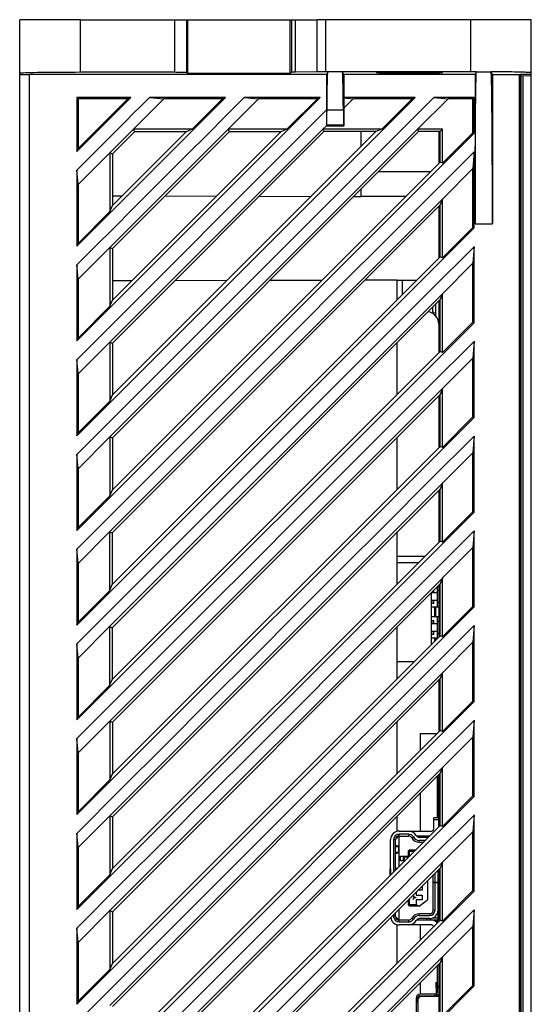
# Model space of a CAD drawing. Header units: millimetres. Extents: x 4414 to 5520, y -269 to 495.
# Tile 32 of 53: x 4628 to 4670, y 139 to 220. Entities that reach past the tile are written whole.
import ezdxf

# ---------------------------------------------------------------- set-up
doc = ezdxf.new("R2010")
doc.units = ezdxf.units.MM
doc.header["$LTSCALE"] = 23.1
doc.layers.get('0').update_dxf_attribs({"linetype": 'CONTINUOUS'})

msp = doc.modelspace()

# ---------------------------------------------------------------- linework, layer by layer
at = {"color": 0, "linetype": 'Continuous'}
for p, q in [((4628.346, 76.622), (4628.346, 220.047)), ((4633.346, 220.047), (4628.346, 220.047)), ((4633.346, 215.725), (4633.346, 220.047)), ((4633.346, 220.047), (4652.753, 220.047)), ((4641.041, 220.047), (4641.041, 215.725)), ((4642.04, 220.047), (4642.04, 215.708)), ((4642.146, 215.655), (4642.146, 220.047)), ((4650.546, 215.655), (4650.546, 220.047)), ((4650.695, 215.729), (4650.695, 220.047)), ((4650.987, 215.741), (4650.987, 220.047)), ((4652.753, 215.772), (4652.753, 220.047)), ((4670.346, 220.047), (4652.753, 220.047)), ((4653.46, 220.047), (4653.46, 215.777)), ((4665.346, 220.047), (4665.346, 215.777)), ((4670.346, 76.753), (4670.346, 220.047)), ((4628.346, 215.545), (4629.146, 215.559)), ((4629.146, 76.712), (4629.146, 215.559)), ((4653.537, 215.559), (4629.146, 215.559)), ((4641.041, 215.725), (4633.346, 215.725)), ((4642.04, 215.708), (4642.146, 215.655)), ((4642.146, 215.655), (4650.546, 215.655)), ((4650.695, 215.729), (4650.546, 215.655)), ((4652.753, 215.772), (4650.987, 215.741)), ((4665.598, 215.777), (4653.372, 215.777)), ((4653.646, 215.777), (4653.537, 215.559)), ((4653.537, 215.559), (4653.537, 212.64)), ((4654.955, 215.559), (4654.846, 215.777)), ((4654.955, 215.559), (4654.955, 213.654)), ((4665.737, 215.559), (4654.955, 215.559)), ((4665.846, 215.776), (4665.598, 215.777)), ((4665.737, 215.559), (4665.844, 215.772)), ((4665.737, 215.559), (4665.737, 203.277)), ((4665.846, 215.775), (4665.846, 215.776)), ((4667.155, 215.559), (4667.049, 215.772)), ((4667.155, 215.559), (4667.155, 203.277)), ((4669.369, 76.712), (4669.369, 215.559)), ((4669.469, 76.71), (4669.469, 215.557)), ((4670.346, 215.547), (4669.469, 215.547)), ((4669.48, 215.462), (4669.48, 76.708)), ((4669.48, 215.462), (4670.346, 215.447)), ((4669.637, 215.459), (4669.637, 76.716)), ((4633.039, 213.654), (4633.039, 209.226)), ((4633.039, 213.654), (4633.137, 213.556)), ((4633.039, 185.891), (4660.802, 213.654)), ((4633.039, 193.669), (4653.024, 213.654)), ((4633.039, 201.448), (4645.245, 213.654)), ((4633.039, 209.226), (4637.467, 213.654)), ((4637.467, 213.654), (4633.039, 213.654)), ((4633.137, 213.556), (4633.137, 209.463)), ((4633.137, 209.463), (4637.23, 213.556)), ((4637.23, 213.556), (4633.137, 213.556)), ((4637.467, 213.654), (4637.23, 213.556)), ((4637.676, 211.056), (4640.175, 213.556)), ((4638.995, 213.654), (4640.175, 213.556)), ((4645.245, 213.654), (4639.004, 213.654)), ((4645.008, 213.556), (4640.175, 213.556)), ((4642.508, 211.056), (4645.008, 213.556)), ((4645.245, 213.654), (4645.008, 213.556)), ((4645.454, 211.056), (4647.953, 213.556)), ((4646.773, 213.654), (4647.953, 213.556)), ((4653.024, 213.654), (4646.782, 213.654)), ((4652.786, 213.556), (4647.953, 213.556)), ((4650.286, 211.056), (4652.786, 213.556)), ((4653.024, 213.654), (4652.786, 213.556)), ((4654.955, 213.654), (4654.958, 213.62)), ((4660.802, 213.654), (4654.955, 213.654)), ((4654.958, 213.62), (4654.962, 212.786)), ((4654.958, 213.62), (4655.732, 213.556)), ((4654.962, 212.786), (4655.732, 213.556)), ((4660.565, 213.556), (4655.732, 213.556)), ((4658.065, 211.056), (4660.565, 213.556)), ((4660.802, 213.654), (4660.565, 213.556)), ((4661.01, 211.056), (4663.51, 213.556)), ((4662.329, 213.654), (4663.51, 213.556)), ((4665.653, 213.654), (4662.339, 213.654)), ((4665.555, 213.556), (4663.51, 213.556)), ((4665.653, 213.654), (4665.555, 213.556)), ((4665.555, 210.768), (4665.555, 213.556)), ((4665.653, 210.727), (4665.653, 213.654)), ((4633.039, 192.132), (4653.537, 212.64)), ((4653.537, 212.64), (4653.53, 211.354)), ((4654.918, 212.628), (4653.574, 212.628)), ((4654.962, 212.786), (4654.962, 211.345)), ((4635.745, 185.79), (4661.011, 211.056)), ((4635.745, 193.568), (4653.233, 211.056)), ((4635.745, 201.346), (4645.455, 211.056)), ((4635.745, 209.124), (4637.677, 211.056)), ((4642.508, 211.056), (4637.676, 211.056)), ((4637.677, 211.056), (4637.762, 210.849)), ((4642.508, 211.056), (4642.013, 210.85)), ((4650.286, 211.056), (4645.454, 211.056)), ((4645.455, 211.056), (4645.539, 210.852)), ((4650.286, 211.056), (4649.797, 210.853)), ((4653.232, 211.056), (4653.521, 211.345)), ((4658.065, 211.056), (4653.232, 211.056)), ((4653.233, 211.056), (4653.317, 210.854)), ((4653.521, 211.345), (4654.962, 211.345)), ((4653.546, 211.377), (4653.53, 211.345)), ((4654.946, 211.377), (4653.546, 211.377)), ((4654.946, 211.377), (4654.962, 211.345)), ((4658.065, 211.056), (4657.581, 210.855)), ((4663.055, 211.056), (4661.01, 211.056)), ((4661.011, 211.056), (4661.094, 210.857)), ((4663.055, 211.056), (4662.856, 210.857)), ((4663.055, 208.268), (4663.055, 211.056)), ((4633.039, 178.113), (4665.653, 210.727)), ((4661.094, 210.857), (4635.953, 185.704)), ((4653.317, 210.854), (4635.953, 193.482)), ((4645.539, 210.852), (4635.953, 201.261)), ((4637.762, 210.849), (4635.953, 209.039)), ((4635.956, 189.239), (4657.581, 210.855)), ((4635.956, 197.018), (4649.797, 210.853)), ((4635.956, 204.796), (4642.013, 210.85)), ((4642.013, 210.85), (4637.762, 210.849)), ((4649.797, 210.853), (4645.539, 210.852)), ((4657.581, 210.855), (4653.317, 210.854)), ((4656.346, 210.855), (4656.346, 209.621)), ((4662.856, 210.857), (4661.094, 210.857)), ((4662.746, 210.857), (4662.746, 208.24)), ((4662.856, 208.35), (4662.856, 210.857)), ((4663.055, 208.268), (4665.555, 210.768)), ((4665.653, 210.727), (4665.555, 210.768)), ((4633.039, 209.226), (4633.137, 209.463)), ((4633.137, 206.518), (4635.745, 209.126)), ((4635.745, 209.126), (4635.749, 204.296)), ((4635.745, 209.124), (4635.953, 209.039)), ((4635.953, 209.039), (4635.956, 204.796)), ((4665.653, 209.2), (4665.555, 207.823)), ((4665.653, 202.949), (4665.653, 209.19)), ((4635.956, 181.461), (4662.856, 208.35)), ((4663.055, 208.268), (4662.856, 208.35)), ((4663.055, 205.323), (4665.555, 207.823)), ((4665.555, 202.989), (4665.555, 207.823)), ((4633.137, 206.518), (4633.039, 207.698)), ((4633.039, 207.689), (4633.039, 201.448)), ((4657.823, 207.585), (4662.076, 207.57)), ((4633.137, 206.518), (4633.137, 201.685)), ((4635.955, 205.591), (4636.748, 205.588)), ((4640.268, 205.578), (4644.507, 205.565)), ((4648.019, 205.555), (4652.266, 205.542)), ((4655.771, 205.532), (4656.346, 205.53)), ((4656.346, 206.107), (4656.346, 205.53)), ((4656.346, 205.568), (4660.06, 205.555)), ((4635.728, 177.993), (4663.055, 205.322)), ((4635.749, 204.296), (4635.956, 204.796)), ((4662.857, 204.843), (4635.935, 177.908)), ((4662.746, 204.732), (4662.746, 200.461)), ((4662.856, 200.572), (4662.857, 204.843)), ((4663.055, 205.322), (4662.857, 204.843)), ((4663.055, 200.489), (4663.055, 205.323)), ((4633.137, 201.685), (4635.749, 204.296)), ((4633.039, 170.335), (4665.653, 202.949)), ((4663.055, 200.489), (4665.555, 202.989)), ((4665.653, 202.949), (4665.555, 202.989)), ((4665.737, 203.277), (4667.155, 203.277)), ((4633.039, 201.448), (4633.137, 201.685)), ((4633.137, 198.74), (4635.745, 201.348)), ((4635.745, 201.348), (4635.749, 196.518)), ((4635.745, 201.346), (4635.953, 201.261)), ((4665.653, 201.421), (4665.555, 200.044)), ((4665.653, 195.171), (4665.653, 201.412)), ((4635.936, 173.663), (4662.856, 200.572)), ((4635.953, 201.261), (4635.956, 197.018)), ((4663.055, 200.489), (4662.856, 200.572)), ((4633.137, 198.74), (4633.039, 199.92)), ((4633.039, 199.911), (4633.039, 193.669)), ((4663.055, 197.545), (4665.555, 200.044)), ((4665.555, 195.211), (4665.555, 200.044)), ((4633.137, 198.74), (4633.137, 193.907)), ((4635.954, 198.623), (4637.567, 198.628)), ((4641.106, 198.638), (4645.372, 198.651)), ((4648.904, 198.662), (4653.177, 198.674)), ((4656.702, 198.685), (4659.346, 198.693)), ((4659.346, 197.063), (4659.346, 198.693)), ((4659.346, 198.656), (4660.946, 198.662)), ((4659.746, 198.658), (4659.746, 197.463)), ((4635.728, 170.215), (4663.055, 197.544)), ((4663.055, 197.544), (4662.857, 197.064)), ((4663.055, 192.711), (4663.055, 197.545)), ((4633.137, 193.907), (4635.749, 196.518)), ((4635.749, 196.518), (4635.956, 197.018)), ((4662.857, 197.064), (4635.935, 170.13)), ((4662.246, 196.453), (4662.246, 196.147)), ((4662.496, 195.736), (4662.496, 196.704)), ((4662.746, 196.954), (4662.746, 192.683)), ((4662.856, 192.794), (4662.857, 197.064)), ((4662.346, 196.005), (4662.346, 195.877)), ((4633.039, 162.557), (4665.653, 195.171)), ((4663.055, 192.711), (4665.555, 195.211)), ((4665.653, 195.171), (4665.555, 195.211)), ((4633.039, 193.669), (4633.137, 193.907)), ((4633.137, 190.961), (4635.745, 193.569)), ((4635.745, 193.569), (4635.749, 188.74)), ((4635.745, 193.568), (4635.953, 193.482)), ((4635.953, 193.482), (4635.956, 189.239)), ((4659.346, 189.285), (4659.346, 193.552)), ((4665.653, 193.643), (4665.555, 192.266)), ((4665.653, 187.392), (4665.653, 193.634)), ((4635.936, 165.885), (4662.856, 192.794)), ((4663.055, 192.711), (4662.856, 192.794)), ((4633.137, 190.961), (4633.039, 192.142)), ((4633.039, 192.132), (4633.039, 185.891)), ((4663.055, 189.767), (4665.555, 192.266)), ((4665.555, 187.433), (4665.555, 192.266)), ((4633.137, 190.961), (4633.137, 186.128)), ((4635.745, 162.455), (4663.055, 189.765)), ((4635.749, 188.74), (4635.956, 189.239)), ((4662.857, 189.286), (4635.953, 162.37)), ((4662.746, 189.176), (4662.746, 184.905)), ((4662.856, 185.015), (4662.857, 189.286)), ((4663.055, 189.765), (4662.857, 189.286)), ((4663.055, 184.933), (4663.055, 189.767)), ((4633.137, 186.128), (4635.749, 188.74)), ((4633.039, 154.779), (4665.653, 187.392)), ((4663.055, 184.933), (4665.555, 187.433)), ((4665.653, 187.392), (4665.555, 187.433)), ((4633.039, 185.891), (4633.137, 186.128)), ((4633.137, 183.183), (4635.745, 185.791)), ((4635.745, 185.791), (4635.749, 180.962)), ((4635.745, 185.79), (4635.953, 185.704)), ((4635.953, 185.704), (4635.956, 181.461)), ((4659.346, 181.507), (4659.346, 185.774)), ((4665.653, 185.865), (4665.555, 184.488)), ((4665.653, 179.614), (4665.653, 185.855)), ((4633.137, 183.183), (4633.039, 184.364)), ((4633.039, 184.354), (4633.039, 178.113)), ((4635.956, 158.127), (4662.856, 185.015)), ((4663.055, 184.933), (4662.856, 185.015)), ((4663.055, 181.988), (4665.555, 184.488)), ((4665.555, 179.655), (4665.555, 184.488)), ((4633.137, 183.183), (4633.137, 178.35)), ((4635.745, 154.677), (4663.055, 181.987)), ((4663.055, 181.987), (4662.857, 181.508)), ((4663.055, 177.155), (4663.055, 181.988)), ((4635.749, 180.962), (4635.956, 181.461)), ((4662.857, 181.508), (4635.953, 154.592)), ((4662.746, 181.397), (4662.746, 177.127)), ((4662.856, 177.237), (4662.857, 181.508)), ((4633.137, 178.35), (4635.749, 180.962)), ((4633.039, 147), (4665.653, 179.614)), ((4663.055, 177.155), (4665.555, 179.655)), ((4665.653, 179.614), (4665.555, 179.655)), ((4633.039, 178.113), (4633.137, 178.35)), ((4633.137, 175.405), (4635.728, 177.996)), ((4635.728, 177.996), (4635.729, 173.163)), ((4635.728, 177.993), (4635.935, 177.908)), ((4635.935, 177.908), (4635.936, 173.663)), ((4659.346, 173.728), (4659.346, 177.996)), ((4665.653, 178.087), (4665.555, 176.71)), ((4665.653, 171.836), (4665.653, 178.077)), ((4635.956, 150.349), (4662.856, 177.237)), ((4663.055, 177.155), (4662.856, 177.237)), ((4633.137, 175.405), (4633.039, 176.586)), ((4633.039, 176.576), (4633.039, 170.335)), ((4663.055, 174.21), (4665.555, 176.71)), ((4665.555, 171.877), (4665.555, 176.71)), ((4661.604, 175.985), (4659.346, 175.977)), ((4659.346, 175.479), (4661.097, 175.479)), ((4633.137, 175.405), (4633.137, 170.572)), ((4635.745, 146.899), (4663.055, 174.209)), ((4663.055, 174.209), (4662.857, 173.73)), ((4663.055, 169.377), (4663.055, 174.21)), ((4633.137, 170.572), (4635.729, 173.163)), ((4635.729, 173.163), (4635.936, 173.663)), ((4662.857, 173.73), (4635.953, 146.813)), ((4662.146, 168.749), (4662.146, 173.019)), ((4662.146, 173.009), (4662.646, 173.009)), ((4662.156, 173.029), (4662.165, 173.024)), ((4662.282, 173.155), (4662.282, 173.008)), ((4662.336, 173.008), (4662.336, 173.209)), ((4662.646, 171.818), (4662.646, 173.519)), ((4662.746, 173.189), (4662.646, 173.189)), ((4662.685, 173.558), (4662.746, 173.558)), ((4662.746, 173.619), (4662.746, 169.349)), ((4662.856, 169.459), (4662.857, 173.73)), ((4662.646, 172.369), (4662.146, 172.369)), ((4662.282, 172.368), (4662.282, 172.118)), ((4662.336, 172.118), (4662.336, 172.368)), ((4662.746, 172.189), (4662.646, 172.189)), ((4633.039, 139.222), (4665.653, 171.836)), ((4662.336, 172.118), (4662.146, 172.118)), ((4662.746, 171.818), (4662.146, 171.818)), ((4662.396, 171.818), (4662.396, 171.018)), ((4662.496, 171.018), (4662.496, 171.818)), ((4663.055, 169.377), (4665.555, 171.877)), ((4665.653, 171.836), (4665.555, 171.877)), ((4633.039, 170.335), (4633.137, 170.572)), ((4662.746, 171.018), (4662.146, 171.018)), ((4662.146, 170.718), (4662.336, 170.718)), ((4662.282, 170.718), (4662.282, 170.468)), ((4662.336, 170.468), (4662.336, 170.718)), ((4662.646, 169.278), (4662.646, 171.018)), ((4662.746, 170.649), (4662.646, 170.649)), ((4633.137, 167.627), (4635.728, 170.218)), ((4635.728, 170.218), (4635.729, 165.385)), ((4635.728, 170.215), (4635.935, 170.13)), ((4635.935, 170.13), (4635.936, 165.885)), ((4659.346, 165.95), (4659.346, 170.218)), ((4662.146, 170.469), (4662.646, 170.469)), ((4662.646, 169.829), (4662.146, 169.829)), ((4662.282, 169.828), (4662.282, 169.578)), ((4662.336, 169.578), (4662.336, 169.828)), ((4665.653, 170.309), (4665.555, 168.932)), ((4665.653, 164.058), (4665.653, 170.299)), ((4635.956, 142.57), (4662.856, 169.459)), ((4662.336, 169.578), (4662.146, 169.578)), ((4662.676, 169.278), (4662.146, 169.278)), ((4662.396, 169.278), (4662.396, 168.999)), ((4662.496, 169.099), (4662.496, 169.278)), ((4662.746, 169.649), (4662.646, 169.649)), ((4663.055, 169.377), (4662.856, 169.459)), ((4633.137, 167.627), (4633.039, 168.807)), ((4633.039, 168.798), (4633.039, 162.557)), ((4663.055, 166.432), (4665.555, 168.932)), ((4665.555, 164.099), (4665.555, 168.932)), ((4633.137, 167.627), (4633.137, 162.794)), ((4659.346, 167.359), (4660.755, 167.359)), ((4635.729, 165.385), (4635.936, 165.885)), ((4635.745, 139.121), (4663.055, 166.431)), ((4662.857, 165.952), (4635.953, 139.035)), ((4662.746, 165.841), (4662.746, 161.571)), ((4662.856, 161.681), (4662.857, 165.952)), ((4663.055, 166.431), (4662.857, 165.952)), ((4663.055, 161.599), (4663.055, 166.432)), ((4633.137, 162.794), (4635.729, 165.385)), ((4633.039, 131.444), (4665.653, 164.058)), ((4663.055, 161.599), (4665.555, 164.099)), ((4665.653, 164.058), (4665.555, 164.099)), ((4633.039, 162.557), (4633.137, 162.794)), ((4665.653, 162.53), (4665.555, 161.153)), ((4665.653, 156.28), (4665.653, 162.521)), ((4633.137, 159.849), (4635.745, 162.457)), ((4635.745, 162.457), (4635.749, 157.627)), ((4635.745, 162.455), (4635.953, 162.37)), ((4635.953, 162.37), (4635.956, 158.127)), ((4635.956, 134.792), (4662.856, 161.681)), ((4659.346, 158.172), (4659.346, 162.439)), ((4663.055, 161.599), (4662.856, 161.681)), ((4633.137, 159.849), (4633.039, 161.029)), ((4633.039, 161.02), (4633.039, 154.779)), ((4661.246, 160.071), (4661.246, 161.435)), ((4661.246, 161.435), (4662.61, 161.435)), ((4663.055, 158.654), (4665.555, 161.153)), ((4665.555, 156.32), (4665.555, 161.153)), ((4633.137, 159.849), (4633.137, 155.016)), ((4635.745, 131.343), (4663.055, 158.653)), ((4663.055, 158.653), (4662.857, 158.174)), ((4663.055, 153.82), (4663.055, 158.654)), ((4635.749, 157.627), (4635.956, 158.127)), ((4662.857, 158.174), (4635.953, 131.257)), ((4662.646, 154.527), (4662.646, 157.963)), ((4662.746, 153.792), (4662.746, 158.063)), ((4662.856, 153.903), (4662.857, 158.174)), ((4633.137, 155.016), (4635.749, 157.627)), ((4662.857, 157.047), (4662.746, 157.047)), ((4633.039, 123.666), (4665.653, 156.28)), ((4661.246, 153.427), (4661.246, 156.562)), ((4662.746, 156.047), (4662.857, 156.047)), ((4663.055, 153.82), (4665.555, 156.32)), ((4665.653, 156.28), (4665.555, 156.32)), ((4662.746, 155.547), (4662.857, 155.547)), ((4633.039, 154.779), (4633.137, 155.016)), ((4633.137, 152.071), (4635.745, 154.679)), ((4635.745, 154.679), (4635.749, 149.849)), ((4635.745, 154.677), (4635.953, 154.592)), ((4635.953, 154.592), (4635.956, 150.349)), ((4659.346, 153.427), (4659.346, 154.661)), ((4662.346, 153.627), (4662.346, 154.527)), ((4662.746, 154.527), (4662.346, 154.527)), ((4665.653, 154.752), (4665.555, 153.375)), ((4665.653, 148.502), (4665.653, 154.743)), ((4635.956, 127.014), (4662.856, 153.903)), ((4662.346, 154.377), (4662.746, 154.377)), ((4663.055, 153.82), (4662.856, 153.903)), ((4633.137, 152.071), (4633.039, 153.251)), ((4633.039, 153.242), (4633.039, 147)), ((4659.496, 153.027), (4659.196, 152.727)), ((4659.346, 152.877), (4659.346, 152.987)), ((4659.496, 153.427), (4662.146, 153.427)), ((4659.496, 150.544), (4659.496, 153.177)), ((4660.278, 153.177), (4659.496, 153.177)), ((4659.496, 153.027), (4660.278, 153.027)), ((4660.278, 153.177), (4660.278, 153.027)), ((4660.54, 152.873), (4660.672, 152.945)), ((4661.981, 153.027), (4660.917, 153.027)), ((4661.866, 152.912), (4661.153, 152.912)), ((4661.796, 152.912), (4661.796, 153.027)), ((4663.055, 150.876), (4665.555, 153.375)), ((4665.555, 148.542), (4665.555, 153.375)), ((4633.137, 152.071), (4633.137, 147.237)), ((4658.796, 149.844), (4658.796, 152.727)), ((4659.046, 152.727), (4659.046, 150.094)), ((4659.046, 152.727), (4659.196, 152.727)), ((4659.196, 150.244), (4659.196, 152.727)), ((4659.196, 152.153), (4659.449, 152.177)), ((4659.486, 152.191), (4659.2, 152.252)), ((4659.449, 152.177), (4659.449, 151.678)), ((4661.153, 152.512), (4661.153, 152.662)), ((4661.615, 152.662), (4661.153, 152.662)), ((4661.153, 152.512), (4661.465, 152.512)), ((4659.449, 151.678), (4659.196, 151.702)), ((4659.2, 151.603), (4659.486, 151.664)), ((4659.596, 150.977), (4659.596, 151.377)), ((4659.596, 151.377), (4660.246, 151.377)), ((4659.846, 151.027), (4659.846, 151.327)), ((4659.846, 151.327), (4660.246, 151.327)), ((4659.941, 151.027), (4659.941, 151.327)), ((4660.346, 151.877), (4660.246, 151.777)), ((4660.246, 151.777), (4660.246, 151.294)), ((4660.246, 151.777), (4660.346, 151.736)), ((4660.83, 151.877), (4660.346, 151.877)), ((4660.346, 151.877), (4660.388, 151.777)), ((4660.346, 151.736), (4660.388, 151.777)), ((4660.346, 151.393), (4660.346, 151.736)), ((4660.388, 151.777), (4660.73, 151.777)), ((4635.728, 123.546), (4663.055, 150.874)), ((4662.857, 150.395), (4635.935, 123.46)), ((4659.214, 150.262), (4659.214, 150.391)), ((4659.214, 150.391), (4659.336, 150.384)), ((4659.93, 150.977), (4659.596, 150.977)), ((4659.98, 151.027), (4659.846, 151.027)), ((4662.856, 146.124), (4662.857, 150.395)), ((4663.055, 150.874), (4662.857, 150.395)), ((4663.055, 146.042), (4663.055, 150.876)), ((4633.137, 147.237), (4635.749, 149.849)), ((4635.749, 149.849), (4635.956, 150.349)), ((4658.772, 150.324), (4658.778, 150.326)), ((4658.772, 149.82), (4658.772, 150.324)), ((4658.778, 150.326), (4658.778, 149.827)), ((4662.296, 146.942), (4662.296, 149.834)), ((4662.446, 149.197), (4662.446, 149.984)), ((4662.696, 146.127), (4662.696, 150.235)), ((4662.696, 149.727), (4662.746, 149.727)), ((4662.746, 150.285), (4662.746, 146.014)), ((4661.396, 148.934), (4661.396, 148.577)), ((4661.846, 147.822), (4661.846, 149.384)), ((4662.696, 149.197), (4662.296, 149.197)), ((4662.696, 149.177), (4662.296, 149.177)), ((4662.446, 146.942), (4662.446, 149.177)), ((4662.746, 149.427), (4662.696, 149.427)), ((4662.696, 148.927), (4662.746, 148.927)), ((4633.039, 115.888), (4665.653, 148.502)), ((4660.696, 147.952), (4660.696, 148.002)), ((4660.696, 148.002), (4660.846, 148.002)), ((4660.846, 147.952), (4660.696, 147.952)), ((4660.846, 148.002), (4660.846, 147.952)), ((4660.896, 148.434), (4660.896, 148.177)), ((4660.896, 148.177), (4661.396, 148.177)), ((4661.396, 148.577), (4661.04, 148.577)), ((4661.396, 148.177), (4661.396, 147.777)), ((4662.746, 148.627), (4662.696, 148.627)), ((4662.696, 148.127), (4662.746, 148.127)), ((4663.055, 146.042), (4665.555, 148.542)), ((4665.653, 148.502), (4665.555, 148.542)), ((4633.039, 147), (4633.137, 147.237)), ((4660.246, 147.777), (4660.246, 147.377)), ((4660.246, 147.377), (4660.346, 147.419)), ((4660.246, 147.377), (4660.346, 147.277)), ((4660.346, 147.419), (4660.346, 147.883)), ((4660.388, 147.377), (4660.346, 147.419)), ((4660.346, 147.277), (4660.388, 147.377)), ((4661.146, 147.277), (4660.346, 147.277)), ((4660.896, 147.377), (4660.388, 147.377)), ((4660.896, 147.777), (4660.896, 147.377)), ((4661.396, 147.777), (4660.896, 147.777)), ((4661.134, 147.277), (4660.896, 147.377)), ((4661.146, 147.277), (4661.846, 147.822)), ((4662.746, 147.827), (4662.696, 147.827)), ((4662.746, 147.777), (4662.696, 147.777)), ((4633.137, 144.292), (4635.745, 146.9)), ((4635.745, 146.9), (4635.749, 142.071)), ((4635.745, 146.899), (4635.953, 146.813)), ((4635.953, 146.813), (4635.956, 142.57)), ((4659.046, 146.583), (4659.046, 146.427)), ((4659.196, 146.427), (4659.046, 146.427)), ((4659.196, 146.427), (4659.196, 146.733)), ((4659.196, 146.427), (4659.496, 146.127)), ((4659.411, 146.948), (4659.486, 146.964)), ((4659.449, 146.978), (4659.442, 146.978)), ((4659.449, 146.986), (4659.449, 146.978)), ((4659.496, 145.977), (4659.496, 147.033)), ((4661.153, 146.492), (4661.153, 146.642)), ((4661.996, 146.642), (4661.153, 146.642)), ((4661.153, 146.492), (4661.996, 146.492)), ((4661.996, 146.642), (4661.996, 146.492)), ((4662.446, 146.942), (4662.296, 146.942)), ((4662.746, 146.977), (4662.696, 146.977)), ((4665.653, 146.974), (4665.555, 145.597)), ((4665.653, 140.723), (4665.653, 146.965)), ((4635.936, 119.216), (4662.856, 146.124)), ((4659.346, 146.167), (4659.346, 146.277)), ((4659.346, 142.616), (4659.346, 145.727)), ((4660.278, 146.127), (4659.496, 146.127)), ((4659.496, 145.977), (4660.278, 145.977)), ((4662.146, 145.727), (4659.496, 145.727)), ((4660.278, 146.127), (4660.278, 145.977)), ((4660.54, 146.282), (4660.672, 146.209)), ((4662.696, 146.127), (4660.917, 146.127)), ((4661.996, 146.242), (4661.153, 146.242)), ((4661.246, 144.515), (4661.246, 145.727)), ((4661.796, 146.127), (4661.796, 146.242)), ((4662.696, 146.277), (4662.214, 146.277)), ((4662.246, 146.119), (4662.246, 146.127)), ((4662.596, 145.923), (4662.596, 146.127)), ((4662.646, 145.914), (4662.646, 146.127)), ((4663.055, 146.042), (4662.856, 146.124)), ((4663.055, 143.097), (4665.555, 145.597)), ((4665.555, 140.764), (4665.555, 145.597)), ((4633.137, 144.292), (4633.039, 145.473)), ((4633.039, 145.463), (4633.039, 139.222)), ((4633.137, 144.292), (4633.137, 139.459)), ((4635.728, 115.768), (4663.055, 143.096)), ((4663.055, 143.096), (4662.857, 142.617)), ((4663.055, 138.264), (4663.055, 143.097)), ((4635.749, 142.071), (4635.956, 142.57)), ((4662.857, 142.617), (4635.935, 115.682)), ((4662.646, 140.736), (4662.646, 142.406)), ((4662.746, 142.506), (4662.746, 138.236)), ((4662.856, 138.346), (4662.857, 142.617)), ((4633.137, 139.459), (4635.749, 142.071)), ((4633.039, 108.109), (4665.653, 140.723)), ((4661.246, 140.036), (4661.246, 141.006)), ((4662.51, 141.033), (4662.527, 140.036)), ((4662.636, 140.183), (4662.646, 140.736)), ((4662.646, 140.736), (4662.746, 140.734)), ((4663.055, 138.264), (4665.555, 140.764)), ((4665.653, 140.723), (4665.555, 140.764)), ((4661.046, 139.666), (4661.246, 139.866)), ((4662.596, 140.036), (4661.196, 140.036)), ((4661.196, 139.916), (4661.196, 139.886)), ((4661.196, 139.916), (4662.446, 139.916)), ((4662.596, 139.886), (4661.196, 139.886)), ((4661.246, 139.866), (4661.246, 139.886)), ((4661.246, 139.866), (4662.746, 139.866)), ((4661.746, 139.886), (4661.746, 139.866)), ((4661.746, 139.866), (4661.805, 139.886)), ((4662.346, 139.866), (4662.346, 139.886)), ((4662.446, 139.916), (4662.446, 140.036)), ((4662.53, 139.885), (4662.53, 139.866)), ((4662.546, 140.048), (4662.546, 140.036)), ((4662.596, 140.036), (4662.596, 139.886)), ((4662.644, 140.586), (4662.746, 140.584)), ((4633.039, 139.222), (4633.137, 139.459)), ((4660.896, 139.736), (4660.896, 136.387)), ((4661.016, 139.386), (4660.896, 139.386)), ((4661.016, 139.736), (4661.016, 139.386)), ((4661.046, 139.736), (4661.016, 139.736)), ((4661.046, 136.537), (4661.046, 139.736))]:
    msp.add_line(p, q, dxfattribs=at)
for points in [[(4633.346, 215.725), (4632.905, 215.724), (4632.474, 215.723), (4632.052, 215.722), (4631.637, 215.719), (4631.232, 215.716), (4630.846, 215.713), (4630.48, 215.709), (4630.132, 215.704), (4629.811, 215.699), (4629.517, 215.693), (4629.25, 215.687), (4629.016, 215.681), (4628.815, 215.674), (4628.648, 215.667), (4628.517, 215.66), (4628.423, 215.653), (4628.366, 215.645), (4628.346, 215.637)], [(4642.04, 215.708), (4642.026, 215.71), (4641.998, 215.712), (4641.954, 215.714), (4641.895, 215.716), (4641.821, 215.718), (4641.735, 215.72), (4641.638, 215.721), (4641.53, 215.722), (4641.415, 215.723), (4641.297, 215.724), (4641.172, 215.724), (4641.041, 215.725)], [(4650.987, 215.741), (4650.931, 215.74), (4650.879, 215.739), (4650.834, 215.738), (4650.795, 215.736), (4650.762, 215.735), (4650.735, 215.734), (4650.715, 215.732), (4650.702, 215.731), (4650.695, 215.729)], [(4653.372, 215.777), (4653.286, 215.777), (4653.202, 215.776), (4653.119, 215.776), (4653.038, 215.775), (4652.96, 215.775), (4652.887, 215.774), (4652.818, 215.773), (4652.753, 215.772)], [(4653.574, 212.628), (4653.577, 212.865), (4653.579, 213.094), (4653.581, 213.314), (4653.584, 213.526), (4653.587, 213.729), (4653.589, 213.924), (4653.592, 214.109), (4653.595, 214.286), (4653.598, 214.453), (4653.601, 214.61), (4653.603, 214.759), (4653.606, 214.897), (4653.609, 215.026), (4653.612, 215.145), (4653.615, 215.254), (4653.618, 215.352), (4653.622, 215.441), (4653.625, 215.519), (4653.628, 215.587), (4653.631, 215.645), (4653.634, 215.693), (4653.637, 215.729), (4653.64, 215.756), (4653.644, 215.772)], [(4654.918, 212.628), (4654.916, 212.865), (4654.913, 213.094), (4654.911, 213.314), (4654.908, 213.526), (4654.906, 213.729), (4654.903, 213.924), (4654.9, 214.109), (4654.897, 214.286), (4654.894, 214.453), (4654.892, 214.61), (4654.889, 214.759), (4654.886, 214.897), (4654.883, 215.026), (4654.88, 215.145), (4654.877, 215.254), (4654.874, 215.352), (4654.871, 215.441), (4654.868, 215.519), (4654.864, 215.587), (4654.861, 215.645), (4654.858, 215.693), (4654.855, 215.729), (4654.852, 215.756), (4654.849, 215.772)], [(4657.634, 215.69), (4657.65, 215.695), (4657.695, 215.7), (4657.767, 215.704), (4657.869, 215.709), (4657.998, 215.713), (4658.152, 215.717), (4658.33, 215.721), (4658.532, 215.725), (4658.752, 215.728), (4658.989, 215.731), (4659.244, 215.733), (4659.508, 215.735), (4659.781, 215.736), (4660.064, 215.737), (4660.346, 215.737), (4660.628, 215.737), (4660.911, 215.736), (4661.184, 215.735), (4661.448, 215.733), (4661.703, 215.731), (4661.94, 215.728), (4662.16, 215.725), (4662.362, 215.721), (4662.54, 215.717), (4662.694, 215.713), (4662.824, 215.709), (4662.925, 215.704), (4662.998, 215.7), (4663.042, 215.695), (4663.058, 215.69)], [(4663.058, 215.69), (4663.042, 215.685), (4662.998, 215.68), (4662.925, 215.675), (4662.823, 215.67), (4662.694, 215.666), (4662.54, 215.662), (4662.362, 215.658), (4662.159, 215.654), (4661.94, 215.651), (4661.703, 215.649), (4661.448, 215.646), (4661.184, 215.645), (4660.911, 215.643), (4660.628, 215.643), (4660.346, 215.642), (4660.064, 215.643), (4659.781, 215.643), (4659.508, 215.645), (4659.244, 215.646), (4658.99, 215.649), (4658.752, 215.651), (4658.533, 215.654), (4658.331, 215.658), (4658.152, 215.662), (4657.999, 215.666), (4657.869, 215.67), (4657.767, 215.675), (4657.695, 215.68), (4657.65, 215.685), (4657.634, 215.69)], [(4665.737, 203.277), (4665.737, 203.864), (4665.738, 204.447), (4665.738, 205.027), (4665.739, 205.603), (4665.74, 206.175), (4665.741, 206.74), (4665.743, 207.297), (4665.745, 207.847), (4665.747, 208.386), (4665.749, 208.913), (4665.751, 209.428), (4665.754, 209.929), (4665.757, 210.416), (4665.76, 210.889), (4665.763, 211.344), (4665.766, 211.781), (4665.77, 212.199), (4665.774, 212.597), (4665.778, 212.976), (4665.782, 213.334), (4665.786, 213.67), (4665.79, 213.982), (4665.795, 214.272), (4665.799, 214.537), (4665.804, 214.777), (4665.809, 214.994), (4665.813, 215.184), (4665.818, 215.348), (4665.823, 215.487), (4665.828, 215.598), (4665.833, 215.683), (4665.838, 215.741), (4665.844, 215.772)], [(4665.844, 215.772), (4665.845, 215.772), (4665.846, 215.773), (4665.846, 215.773), (4665.846, 215.774), (4665.846, 215.774), (4665.846, 215.775)], [(4665.846, 215.777), (4665.983, 215.777), (4666.119, 215.776)], [(4666.119, 215.776), (4666.389, 215.776), (4666.523, 215.775), (4666.656, 215.775), (4666.788, 215.774), (4666.919, 215.773), (4667.049, 215.772)], [(4667.155, 203.277), (4667.155, 203.864), (4667.155, 204.447), (4667.154, 205.027), (4667.153, 205.603), (4667.152, 206.175), (4667.151, 206.74), (4667.149, 207.297), (4667.147, 207.847), (4667.145, 208.386), (4667.143, 208.913), (4667.141, 209.428), (4667.138, 209.929), (4667.135, 210.416), (4667.132, 210.889), (4667.129, 211.344), (4667.126, 211.78), (4667.122, 212.199), (4667.118, 212.597), (4667.115, 212.976), (4667.11, 213.334), (4667.106, 213.67), (4667.102, 213.982), (4667.098, 214.271), (4667.093, 214.536), (4667.088, 214.777), (4667.084, 214.994), (4667.079, 215.184), (4667.074, 215.348), (4667.069, 215.487), (4667.064, 215.598), (4667.059, 215.683), (4667.054, 215.741), (4667.049, 215.772)], [(4670.346, 215.69), (4670.339, 215.694), (4670.32, 215.699), (4670.288, 215.703), (4670.242, 215.707), (4670.184, 215.712), (4670.114, 215.716), (4670.031, 215.72), (4669.936, 215.724), (4669.829, 215.728), (4669.71, 215.732), (4669.58, 215.736), (4669.439, 215.74), (4669.288, 215.743), (4669.126, 215.747), (4668.954, 215.75), (4668.773, 215.753), (4668.583, 215.756), (4668.385, 215.759), (4668.179, 215.762), (4667.965, 215.764), (4667.745, 215.766), (4667.519, 215.768), (4667.287, 215.77), (4667.049, 215.772)], [(4667.155, 215.559), (4669.394, 215.559), (4669.416, 215.559), (4669.434, 215.558), (4669.45, 215.558), (4669.461, 215.558), (4669.468, 215.557), (4669.469, 215.557)], [(4633.039, 184.354), (4636.293, 187.612), (4639.547, 190.869), (4642.801, 194.126), (4646.056, 197.382), (4649.311, 200.637), (4652.567, 203.892), (4655.824, 207.146), (4659.081, 210.4), (4662.339, 213.654)], [(4633.039, 199.911), (4634.564, 201.44), (4636.09, 202.969), (4637.616, 204.497), (4639.142, 206.024), (4640.669, 207.551), (4642.196, 209.077), (4643.724, 210.603), (4645.253, 212.129), (4646.782, 213.654)], [(4633.039, 207.689), (4633.7, 208.354), (4634.361, 209.018), (4635.023, 209.682), (4635.685, 210.345), (4636.348, 211.008), (4637.011, 211.67), (4637.675, 212.332), (4638.339, 212.993), (4639.004, 213.654)], [(4653.546, 211.377), (4653.549, 211.4), (4653.553, 211.452), (4653.556, 211.535), (4653.559, 211.648), (4653.563, 211.79), (4653.566, 211.96), (4653.569, 212.156), (4653.571, 212.378), (4653.574, 212.628)], [(4654.918, 212.628), (4654.921, 212.378), (4654.924, 212.156), (4654.927, 211.96), (4654.93, 211.79), (4654.933, 211.648), (4654.936, 211.535), (4654.939, 211.452), (4654.943, 211.4), (4654.946, 211.377)], [(4633.039, 176.576), (4636.661, 180.202), (4640.283, 183.828), (4643.906, 187.452), (4647.529, 191.077), (4651.153, 194.7), (4654.777, 198.323), (4658.402, 201.946), (4662.027, 205.568), (4665.653, 209.19)], [(4633.039, 168.798), (4636.661, 172.424), (4640.283, 176.049), (4643.906, 179.674), (4647.529, 183.298), (4651.153, 186.922), (4654.777, 190.545), (4658.402, 194.168), (4662.027, 197.79), (4665.653, 201.412)], [(4633.039, 161.02), (4636.661, 164.646), (4640.283, 168.271), (4643.906, 171.896), (4647.529, 175.52), (4651.153, 179.144), (4654.777, 182.767), (4658.402, 186.39), (4662.027, 190.012), (4665.653, 193.634)], [(4633.039, 153.242), (4636.661, 156.868), (4640.283, 160.493), (4643.906, 164.118), (4647.529, 167.742), (4651.153, 171.366), (4654.777, 174.989), (4658.402, 178.611), (4662.027, 182.234), (4665.653, 185.855)], [(4633.039, 145.463), (4636.661, 149.089), (4640.283, 152.715), (4643.906, 156.34), (4647.529, 159.964), (4651.153, 163.587), (4654.777, 167.211), (4658.402, 170.833), (4662.027, 174.455), (4665.653, 178.077)], [(4662.165, 173.024), (4662.183, 173.017), (4662.202, 173.012), (4662.222, 173.009)], [(4662.146, 172.342), (4662.147, 172.343), (4662.156, 172.348), (4662.166, 172.353), (4662.175, 172.357)], [(4662.175, 172.357), (4662.185, 172.36), (4662.194, 172.363), (4662.204, 172.365), (4662.214, 172.367), (4662.224, 172.368), (4662.233, 172.368)], [(4633.039, 137.685), (4636.661, 141.311), (4640.283, 144.937), (4643.906, 148.562), (4647.529, 152.186), (4651.153, 155.809), (4654.777, 159.432), (4658.402, 163.055), (4662.027, 166.677), (4665.653, 170.299)], [(4662.175, 170.479), (4662.166, 170.483), (4662.157, 170.488), (4662.148, 170.493), (4662.146, 170.494)], [(4662.178, 169.818), (4662.16, 169.81), (4662.146, 169.802)], [(4662.222, 170.469), (4662.213, 170.47), (4662.203, 170.471), (4662.194, 170.473), (4662.184, 170.476), (4662.175, 170.479)], [(4662.233, 169.828), (4662.214, 169.827), (4662.196, 169.823), (4662.178, 169.818)], [(4633.039, 129.907), (4636.661, 133.533), (4640.283, 137.159), (4643.906, 140.783), (4647.529, 144.408), (4651.153, 148.031), (4654.777, 151.654), (4658.402, 155.277), (4662.027, 158.899), (4665.653, 162.521)], [(4633.039, 122.129), (4636.661, 125.755), (4640.283, 129.38), (4643.906, 133.005), (4647.529, 136.629), (4651.153, 140.253), (4654.777, 143.876), (4658.402, 147.499), (4662.027, 151.121), (4665.653, 154.743)], [(4659.2, 152.252), (4659.199, 152.252), (4659.199, 152.252), (4659.198, 152.252), (4659.197, 152.253), (4659.197, 152.253), (4659.197, 152.253), (4659.196, 152.253), (4659.196, 152.253), (4659.196, 152.254)], [(4659.449, 152.177), (4659.463, 152.178), (4659.475, 152.18), (4659.484, 152.181), (4659.49, 152.183), (4659.494, 152.184), (4659.496, 152.186), (4659.496, 152.186)], [(4659.496, 152.186), (4659.495, 152.187), (4659.492, 152.189), (4659.486, 152.191)], [(4659.196, 151.601), (4659.196, 151.601), (4659.196, 151.601), (4659.197, 151.601), (4659.197, 151.602), (4659.197, 151.602), (4659.198, 151.602), (4659.199, 151.602), (4659.199, 151.602), (4659.2, 151.603)], [(4659.496, 151.668), (4659.496, 151.669), (4659.494, 151.67), (4659.49, 151.672), (4659.484, 151.673), (4659.475, 151.675), (4659.463, 151.676), (4659.449, 151.678)], [(4659.486, 151.664), (4659.492, 151.665), (4659.495, 151.667), (4659.496, 151.668)], [(4659.196, 150.394), (4659.196, 150.394), (4659.197, 150.393), (4659.198, 150.393), (4659.2, 150.393), (4659.202, 150.392), (4659.204, 150.392), (4659.207, 150.392), (4659.21, 150.392), (4659.214, 150.391)], [(4658.778, 150.326), (4658.784, 150.327), (4658.792, 150.328), (4658.796, 150.329)], [(4660.613, 148.127), (4660.621, 148.127), (4660.628, 148.125), (4660.636, 148.122), (4660.643, 148.119), (4660.65, 148.114), (4660.657, 148.108), (4660.663, 148.102), (4660.669, 148.095), (4660.674, 148.087), (4660.678, 148.079), (4660.682, 148.071), (4660.686, 148.062), (4660.689, 148.052), (4660.692, 148.042), (4660.694, 148.031), (4660.695, 148.022), (4660.696, 148.012), (4660.696, 148.002)], [(4660.696, 147.952), (4660.696, 147.942), (4660.695, 147.932), (4660.694, 147.923), (4660.692, 147.913), (4660.689, 147.902), (4660.686, 147.893), (4660.683, 147.884), (4660.679, 147.876), (4660.675, 147.869), (4660.67, 147.861), (4660.664, 147.854), (4660.659, 147.848), (4660.652, 147.842), (4660.645, 147.837), (4660.637, 147.833), (4660.63, 147.83), (4660.621, 147.828), (4660.613, 147.827)], [(4633.039, 114.351), (4636.661, 117.977), (4640.283, 121.602), (4643.906, 125.227), (4647.529, 128.851), (4651.153, 132.475), (4654.777, 136.098), (4658.402, 139.721), (4662.027, 143.343), (4665.653, 146.965)], [(4659.496, 146.968), (4659.496, 146.969), (4659.494, 146.97), (4659.49, 146.972), (4659.484, 146.973), (4659.475, 146.975), (4659.463, 146.976), (4659.449, 146.978)], [(4659.486, 146.964), (4659.492, 146.965), (4659.495, 146.967), (4659.496, 146.968)], [(4662.446, 139.916), (4662.456, 139.915), (4662.466, 139.914), (4662.476, 139.912), (4662.487, 139.91), (4662.497, 139.906), (4662.507, 139.902), (4662.517, 139.897), (4662.527, 139.892), (4662.536, 139.886)], [(4661.046, 139.383), (4661.043, 139.383), (4661.039, 139.384), (4661.036, 139.384), (4661.033, 139.385), (4661.029, 139.385), (4661.026, 139.385), (4661.023, 139.385), (4661.019, 139.386), (4661.016, 139.386)]]:
    msp.add_lwpolyline(points, dxfattribs=at)
for centre, radius, start, end in [((4661.746, 195.078), 1, 0, 83.30094), ((4662.396, 196.147), 0.15, 180.00009, 250.52882), ((4662.146, 153.627), 0.2, 270, 0), ((4659.496, 152.727), 0.7, 90, 180), ((4659.496, 152.727), 0.45, 90, 180), ((4659.496, 152.727), 0.3, 90, 180), ((4660.278, 152.727), 0.7, 29.01247, 90), ((4660.278, 152.727), 0.45, 29.01247, 90), ((4660.278, 152.727), 0.3, 29.01247, 90), ((4661.153, 153.212), 0.7, 209.01247, 270), ((4661.153, 153.212), 0.55, 209.01247, 270), ((4661.153, 153.212), 0.3, 209.01247, 270), ((4659.496, 146.427), 0.7, 187.26892, 270), ((4659.496, 146.427), 0.45, 180, 270), ((4659.496, 146.427), 0.3, 180, 270), ((4661.153, 145.942), 0.7, 90, 150.98753), ((4661.153, 145.942), 0.55, 90, 150.98753), ((4661.996, 146.942), 0.7, 270, 0), ((4661.996, 146.942), 0.45, 270, 0), ((4661.996, 146.942), 0.3, 270, 0), ((4660.278, 146.427), 0.3, 270, 330.98753), ((4660.278, 146.427), 0.45, 270, 330.98753), ((4660.278, 146.427), 0.7, 270, 330.98753), ((4661.153, 145.942), 0.3, 90, 150.98753), ((4662.146, 145.527), 0.6, 37.35146, 90), ((4662.146, 145.527), 0.2, 21.47326, 90), ((4661.196, 139.736), 0.3, 90, 180), ((4661.196, 139.736), 0.18, 90, 180), ((4661.196, 139.736), 0.15, 90, 180), ((4662.487, 140.186), 0.15, 270, 359), ((4662.487, 140.186), 0.3, 291.88434, 330.01098)]:
    msp.add_arc(centre, radius, start, end, dxfattribs=at)

doc.saveas('drawing.dxf')
